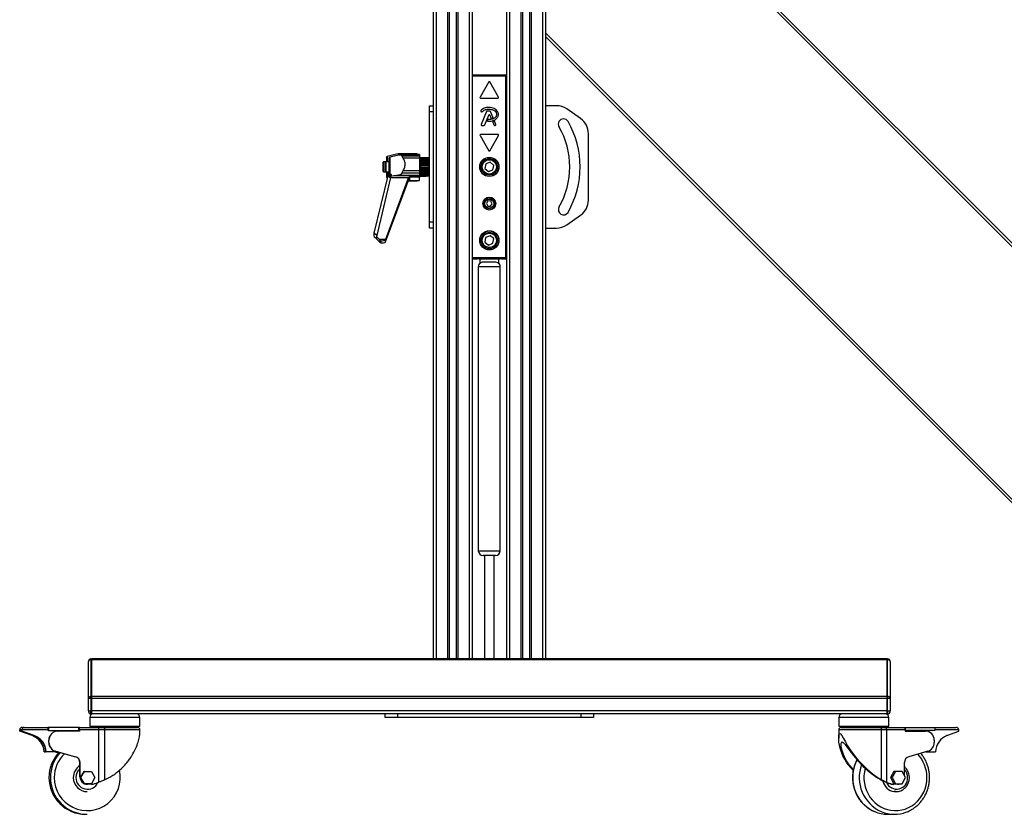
# Model space of a CAD drawing. Header units: millimetres. Extents: x 0 to 420, y 0 to 297.
# Tile 34 of 69: x 92 to 149, y 175 to 222. Entities that reach past the tile are written whole.
import ezdxf

# ---------------------------------------------------------------- set-up
doc = ezdxf.new("R2010")
doc.units = ezdxf.units.MM

msp = doc.modelspace()

# ---------------------------------------------------------------- linework, layer by layer
at = {"color": 7, "linetype": 'Continuous', "lineweight": 25}
for p, q in [((115.96238, 238.33793), (115.96238, 184.29539)), ((116.14132, 238.33793), (116.14132, 184.29539)), ((116.81059, 238.33793), (116.81059, 184.29539)), ((116.90005, 238.33793), (116.90005, 184.29539)), ((117.31525, 238.33793), (117.31525, 184.29539)), ((117.4047, 238.33793), (117.4047, 184.29539)), ((118.07397, 238.33793), (118.07397, 184.29539)), ((118.25292, 238.33793), (118.25292, 184.29539)), ((120.25715, 238.33793), (120.25715, 184.29539)), ((120.4361, 238.33793), (120.4361, 184.29539)), ((121.10536, 238.33793), (121.10536, 184.29539)), ((121.19482, 238.33793), (121.19482, 184.29539)), ((121.61002, 238.33793), (121.61002, 184.29539)), ((121.69947, 238.33793), (121.69947, 184.29539)), ((122.36874, 238.33793), (122.36874, 184.29539)), ((122.54769, 238.33793), (122.54769, 184.29539)), ((122.54769, 235.87205), (168.30897, 190.11077)), ((122.54769, 235.66959), (168.20774, 190.00955)), ((122.54769, 220.89019), (160.81804, 182.61985)), ((122.54769, 220.68774), (160.71681, 182.51862)), ((118.25292, 218.43527), (120.25715, 218.43527)), ((118.27322, 218.43286), (118.25292, 218.43286)), ((118.27322, 207.68044), (118.27322, 218.43286)), ((118.28034, 218.42574), (118.27322, 218.43286)), ((118.28097, 218.35291), (118.28034, 218.42574)), ((118.28034, 218.42574), (120.22973, 218.42574)), ((120.2291, 218.35291), (118.28097, 218.35291)), ((118.28097, 207.75977), (118.28097, 218.35291)), ((120.22973, 218.42574), (120.2291, 218.35291)), ((120.2291, 207.75977), (120.2291, 218.35291)), ((120.23685, 218.43286), (120.22973, 218.42574)), ((120.23685, 207.68044), (120.23685, 218.43286)), ((120.25715, 218.43286), (120.23685, 218.43286)), ((119.22404, 218.02128), (118.71339, 217.13682)), ((119.79667, 217.13682), (119.28603, 218.02128)), ((115.74764, 216.63563), (115.96238, 216.63563)), ((115.74764, 216.27773), (115.74764, 216.63563)), ((118.74439, 217.08313), (119.76568, 217.08313)), ((123.17548, 216.63563), (122.54769, 216.63563)), ((115.96238, 216.27773), (115.74764, 216.27773)), ((115.74764, 209.83558), (115.74764, 216.27773)), ((118.76843, 216.29725), (118.79153, 216.27797)), ((119.08483, 216.29542), (118.77433, 215.53492)), ((118.9881, 215.50787), (119.2219, 216.08051)), ((119.29469, 216.31768), (119.11796, 216.31768)), ((119.28817, 216.08051), (119.35116, 215.92622)), ((119.46113, 215.9689), (119.32782, 216.29542)), ((124.59513, 215.87863), (123.79133, 216.44146)), ((118.80746, 215.48561), (118.95496, 215.48561)), ((119.16756, 215.80183), (119.15493, 215.77165)), ((119.45228, 215.67856), (119.52197, 215.50787)), ((119.51389, 215.74328), (119.47129, 215.72497)), ((119.5551, 215.48561), (119.60518, 215.48561)), ((119.63832, 215.53492), (119.56115, 215.72392)), ((118.71339, 214.88955), (119.22404, 214.00508)), ((119.76568, 214.94323), (118.74439, 214.94323)), ((119.28603, 214.00508), (119.79667, 214.88955)), ((125.05297, 211.1142), (125.05297, 214.99911)), ((113.24235, 213.6124), (113.28429, 213.66898)), ((113.91013, 213.81197), (113.28429, 213.66898)), ((113.28429, 213.66898), (113.28429, 213.34297)), ((114.05329, 213.75378), (113.42745, 213.62181)), ((114.14886, 213.77519), (113.51774, 213.64104)), ((115.03184, 213.82337), (113.99723, 213.82337)), ((114.01643, 213.74704), (114.00338, 213.77026)), ((114.00338, 213.77026), (114.1257, 213.77026)), ((114.14654, 213.77469), (114.21761, 213.78471)), ((115.175, 213.77469), (114.14654, 213.77469)), ((114.21761, 213.5644), (114.14654, 213.7044)), ((114.14654, 213.7044), (115.175, 213.7044)), ((114.21761, 213.78471), (114.25377, 213.78361)), ((114.21761, 213.78471), (115.175, 213.78471)), ((115.175, 213.78725), (114.25377, 213.78725)), ((115.03184, 213.82337), (115.03184, 213.78725)), ((115.175, 213.78725), (115.175, 213.78471)), ((115.175, 213.78471), (115.175, 213.77469)), ((115.175, 213.77469), (115.175, 213.7044)), ((115.175, 213.7044), (115.175, 213.5644)), ((113.06579, 213.34297), (113.02761, 213.3048)), ((113.02761, 213.3048), (113.02761, 213.1479)), ((113.02761, 213.1479), (113.02761, 212.80851)), ((113.20895, 213.34297), (113.06579, 213.34297)), ((113.06579, 213.34297), (113.06579, 213.16193)), ((113.06579, 213.16193), (113.06579, 212.77034)), ((113.20895, 213.34297), (113.17077, 213.3048)), ((113.17077, 213.3048), (113.17077, 213.11195)), ((113.17077, 213.11195), (113.17077, 212.80851)), ((113.38551, 213.34297), (113.20895, 213.34297)), ((113.20895, 213.34297), (113.20895, 213.12045)), ((113.20895, 213.12045), (113.20895, 212.77034)), ((113.24235, 213.6124), (113.24235, 213.34297)), ((113.38551, 213.56959), (113.42745, 213.62181)), ((113.38551, 213.56959), (113.38551, 212.68974)), ((113.42745, 213.62181), (113.42745, 212.64836)), ((115.175, 213.5644), (114.21761, 213.5644)), ((115.19647, 213.5935), (115.175, 213.5935)), ((115.175, 213.5644), (115.175, 212.84409)), ((115.19647, 213.17627), (115.19647, 213.5935)), ((115.19647, 213.5934), (115.56869, 213.5934)), ((115.20363, 213.58182), (115.19647, 213.58182)), ((115.19647, 213.57037), (115.20363, 213.57037)), ((115.20363, 213.53274), (115.19647, 213.53274)), ((115.20363, 213.52192), (115.19647, 213.52192)), ((115.19647, 212.51981), (115.19647, 213.17627)), ((115.71185, 213.59292), (115.20363, 213.59292)), ((115.20363, 213.59292), (115.20363, 213.58881)), ((115.20363, 213.58881), (115.71185, 213.58881)), ((115.20363, 213.55894), (115.20363, 213.58881)), ((115.71185, 213.55894), (115.20363, 213.55894)), ((115.20363, 213.55894), (115.20363, 213.54089)), ((115.20363, 213.54089), (115.71185, 213.54089)), ((115.20363, 213.50257), (115.20363, 213.54089)), ((115.73332, 213.50257), (115.20363, 213.50257)), ((115.20363, 213.50257), (115.20363, 213.47579)), ((115.71185, 213.47579), (115.20363, 213.47579)), ((115.20363, 213.47579), (115.20363, 213.44556)), ((115.20363, 213.44556), (115.71185, 213.44556)), ((115.20363, 213.40863), (115.20363, 213.44556)), ((115.73332, 213.40863), (115.20363, 213.40863)), ((115.20363, 213.40863), (115.20363, 213.34802)), ((115.71185, 213.35161), (115.20363, 213.35161)), ((115.20363, 213.35161), (115.20363, 213.31217)), ((115.20363, 213.31217), (115.71185, 213.31217)), ((115.20363, 213.28024), (115.20363, 213.31217)), ((115.73332, 213.28024), (115.20363, 213.28024)), ((115.20363, 213.28024), (115.20363, 213.20695)), ((115.20363, 213.20695), (115.73332, 213.20695)), ((115.20363, 213.19857), (115.20363, 213.20695)), ((115.71185, 213.19857), (115.20363, 213.19857)), ((115.20363, 213.19857), (115.20363, 213.15376)), ((115.20363, 213.15376), (115.71185, 213.15376)), ((115.20363, 213.12996), (115.20363, 213.15376)), ((115.73332, 213.12996), (115.20363, 213.12996)), ((115.20363, 213.12996), (115.20363, 213.05116)), ((115.56869, 213.5934), (115.56917, 213.59292)), ((115.56869, 213.59292), (115.56869, 213.5934)), ((115.71185, 213.59292), (115.71185, 213.58881)), ((115.73332, 213.57187), (115.71185, 213.59292)), ((115.71185, 213.58881), (115.73332, 213.56589)), ((115.71185, 213.54089), (115.71185, 213.55894)), ((115.73332, 213.54277), (115.71185, 213.55894)), ((115.71185, 213.54089), (115.73332, 213.51645)), ((115.71185, 213.44556), (115.71185, 213.47579)), ((115.73332, 213.46609), (115.71185, 213.47579)), ((115.71185, 213.44556), (115.73332, 213.42201)), ((115.71185, 213.31217), (115.71185, 213.35161)), ((115.73332, 213.34932), (115.71185, 213.35161)), ((115.71185, 213.31217), (115.73332, 213.29181)), ((115.73332, 213.20391), (115.71185, 213.19857)), ((115.71185, 213.15376), (115.71185, 213.19857)), ((115.71185, 213.15376), (115.73332, 213.13858)), ((115.73332, 213.55286), (115.71992, 213.55286)), ((115.73332, 213.57187), (115.73332, 213.56589)), ((115.73332, 213.56589), (115.73332, 213.55286)), ((115.73332, 213.54277), (115.73332, 213.55286)), ((115.73332, 213.54277), (115.73332, 213.51645)), ((115.73332, 213.51645), (115.73332, 213.50257)), ((115.73332, 213.46668), (115.73332, 213.50257)), ((115.73332, 213.46609), (115.73332, 213.42201)), ((115.73332, 213.42201), (115.73332, 213.40863)), ((115.74764, 213.41455), (115.73332, 213.41455)), ((115.73332, 213.34802), (115.73332, 213.40863)), ((115.73332, 213.34932), (115.73332, 213.29181)), ((115.73332, 213.29181), (115.73332, 213.28024)), ((115.73332, 213.20695), (115.73332, 213.28024)), ((115.73332, 213.20695), (115.73332, 213.20391)), ((115.73332, 213.20391), (115.73332, 213.13858)), ((115.73332, 213.13858), (115.73332, 213.12996)), ((115.73332, 213.05116), (115.73332, 213.12996)), ((119.04788, 213.23828), (118.99417, 212.96806)), ((119.30874, 213.32687), (119.04788, 213.23828)), ((119.5159, 213.14525), (119.30874, 213.32687)), ((119.46219, 212.87503), (119.5159, 213.14525)), ((112.52656, 209.19041), (113.34359, 212.53072)), ((113.02761, 212.80851), (113.06579, 212.77034)), ((113.06579, 212.77034), (113.20895, 212.77034)), ((113.17077, 212.80851), (113.20895, 212.77034)), ((113.20895, 212.77034), (113.38551, 212.77034)), ((113.24235, 212.77034), (113.24235, 212.46367)), ((113.24397, 212.77034), (113.28429, 212.73848)), ((113.28429, 212.77034), (113.28429, 212.73848)), ((113.28436, 212.7384), (113.28429, 212.73848)), ((113.28436, 212.7384), (113.3214, 212.73333)), ((113.28436, 212.7384), (113.28436, 212.4004)), ((113.3214, 212.44), (113.3214, 212.73333)), ((113.34359, 212.53072), (113.38551, 212.53072)), ((113.35995, 212.6078), (113.38551, 212.61427)), ((113.38551, 212.68974), (113.42745, 212.64836)), ((113.38551, 212.68974), (113.38551, 212.50313)), ((113.38551, 212.50313), (113.42745, 212.44354)), ((113.42752, 212.64828), (113.42745, 212.64836)), ((113.42752, 212.64828), (113.46456, 212.64197)), ((113.42752, 212.64828), (113.42752, 212.44345)), ((113.46456, 212.43441), (113.46456, 212.64197)), ((113.50311, 212.51471), (113.67446, 212.55263)), ((113.67446, 212.55263), (113.83034, 212.57189)), ((113.67446, 212.55263), (115.175, 212.55263)), ((113.83034, 212.57189), (115.175, 212.57189)), ((114.14654, 212.68383), (114.21761, 212.84409)), ((115.175, 212.68383), (114.14654, 212.68383)), ((114.21761, 212.84409), (115.175, 212.84409)), ((115.175, 212.84409), (115.175, 212.68383)), ((115.175, 212.68383), (115.175, 212.57189)), ((115.175, 212.57189), (115.175, 212.55263)), ((115.175, 212.55263), (115.175, 212.45011)), ((115.175, 212.51981), (115.19647, 212.51981)), ((115.19647, 212.59139), (115.20363, 212.59139)), ((115.20363, 212.56632), (115.19647, 212.56632)), ((115.19647, 212.54942), (115.20363, 212.54942)), ((115.20363, 212.52278), (115.19647, 212.52278)), ((115.19647, 212.51991), (115.56869, 212.51991)), ((115.20363, 213.05116), (115.73332, 213.05116)), ((115.20363, 213.03163), (115.20363, 213.05116)), ((115.71185, 213.03163), (115.20363, 213.03163)), ((115.20363, 213.03163), (115.20363, 212.98585)), ((115.20363, 212.98585), (115.71185, 212.98585)), ((115.20363, 212.9725), (115.20363, 212.98585)), ((115.73332, 212.9725), (115.20363, 212.9725)), ((115.20363, 212.9725), (115.20363, 212.89591)), ((115.20363, 212.89591), (115.73332, 212.89591)), ((115.20363, 212.86714), (115.20363, 212.89591)), ((115.71185, 212.86714), (115.20363, 212.86714)), ((115.20363, 212.86714), (115.20363, 212.82487)), ((115.20363, 212.82487), (115.71185, 212.82487)), ((115.20363, 212.82328), (115.20363, 212.82487)), ((115.73332, 212.82328), (115.20363, 212.82328)), ((115.20363, 212.82328), (115.20363, 212.7564)), ((115.20363, 212.7564), (115.73332, 212.7564)), ((115.20363, 212.7212), (115.20363, 212.7564)), ((115.71185, 212.7212), (115.20363, 212.7212)), ((115.20363, 212.7212), (115.20363, 212.68658)), ((115.20363, 212.68658), (115.71185, 212.68658)), ((115.20363, 212.68658), (115.20363, 212.64628)), ((115.20363, 212.64628), (115.73332, 212.64628)), ((115.20363, 212.6081), (115.20363, 212.64628)), ((115.71185, 212.6081), (115.20363, 212.6081)), ((115.20363, 212.6081), (115.20363, 212.58451)), ((115.20363, 212.58451), (115.71185, 212.58451)), ((115.20363, 212.58451), (115.20363, 212.57632)), ((115.20363, 212.57632), (115.73332, 212.57632)), ((115.20363, 212.5389), (115.20363, 212.57632)), ((115.71185, 212.5389), (115.20363, 212.5389)), ((115.20363, 212.5389), (115.20363, 212.52866)), ((115.20363, 212.52866), (115.71185, 212.52866)), ((115.20363, 212.52039), (115.20363, 212.52866)), ((115.71185, 212.52039), (115.20363, 212.52039)), ((115.56869, 212.51991), (115.56869, 212.52039)), ((115.56869, 212.51991), (115.56917, 212.52039)), ((115.73332, 213.04408), (115.71185, 213.03163)), ((115.71185, 212.98585), (115.71185, 213.03163)), ((115.71185, 212.98585), (115.73332, 212.97734)), ((115.73332, 212.88549), (115.71185, 212.86714)), ((115.71185, 212.82487), (115.71185, 212.86714)), ((115.71185, 212.82487), (115.73332, 212.82386)), ((115.73332, 212.74365), (115.71185, 212.7212)), ((115.71185, 212.68658), (115.71185, 212.7212)), ((115.71185, 212.68658), (115.73332, 212.69317)), ((115.73332, 212.63244), (115.71185, 212.6081)), ((115.71185, 212.58451), (115.71185, 212.6081)), ((115.71185, 212.58451), (115.73332, 212.59806)), ((115.73332, 212.56277), (115.71185, 212.5389)), ((115.71185, 212.52866), (115.73332, 212.54784)), ((115.73332, 212.54144), (115.71185, 212.52039)), ((115.71185, 212.52866), (115.71185, 212.5389)), ((115.73332, 213.05116), (115.73332, 213.04408)), ((115.73332, 213.04408), (115.73332, 212.97734)), ((115.73332, 212.97734), (115.73332, 212.9725)), ((115.73332, 212.89591), (115.73332, 212.9725)), ((115.73332, 212.89591), (115.73332, 212.88549)), ((115.73332, 212.88549), (115.73332, 212.82386)), ((115.73332, 212.82386), (115.73332, 212.82328)), ((115.73332, 212.7564), (115.73332, 212.82328)), ((115.73332, 212.7564), (115.73332, 212.74365)), ((115.73332, 212.74365), (115.73332, 212.69317)), ((115.73332, 212.69876), (115.74764, 212.69876)), ((115.73332, 212.64628), (115.73332, 212.69691)), ((115.73332, 212.64628), (115.73332, 212.63244)), ((115.73332, 212.63244), (115.73332, 212.59806)), ((115.73332, 212.57632), (115.73332, 212.59695)), ((115.73332, 212.57632), (115.73332, 212.56277)), ((115.73332, 212.56277), (115.73332, 212.54784)), ((115.73332, 212.54784), (115.73332, 212.54144)), ((118.99417, 212.96806), (119.20132, 212.78644)), ((119.20132, 212.78644), (119.46219, 212.87503)), ((112.66972, 208.95767), (113.48675, 212.43883)), ((114.51021, 212.39443), (113.18014, 208.803)), ((113.18014, 208.67941), (114.51021, 212.21295)), ((113.21949, 208.87849), (114.51021, 212.33559)), ((114.51021, 212.27179), (113.21949, 208.8147)), ((113.24235, 212.46367), (113.28429, 212.40048)), ((113.28436, 212.4004), (113.28429, 212.40048)), ((113.28436, 212.4004), (113.31009, 212.39374)), ((113.42752, 212.44345), (113.42745, 212.44354)), ((113.42752, 212.44345), (113.46456, 212.43441)), ((113.48675, 212.43883), (114.54828, 212.43883)), ((114.50694, 212.32682), (114.58742, 212.32682)), ((114.51021, 212.33559), (114.51021, 212.39443)), ((114.51021, 212.21295), (114.51021, 212.27179)), ((114.52721, 212.24024), (115.03184, 212.24024)), ((114.58742, 212.32682), (114.58742, 212.39061)), ((115.175, 212.45011), (114.59093, 212.45011)), ((114.59093, 212.45011), (114.59093, 212.26746)), ((114.59093, 212.26746), (115.175, 212.26746)), ((115.03184, 212.24024), (115.03184, 212.26746)), ((115.175, 212.26746), (115.175, 212.45011)), ((119.17682, 211.06267), (119.08308, 210.91823)), ((119.08308, 210.91823), (119.1613, 210.76483)), ((119.34877, 211.0537), (119.17682, 211.06267)), ((119.33325, 210.75587), (119.42699, 210.90031)), ((119.42699, 210.90031), (119.34877, 211.0537)), ((119.1613, 210.76483), (119.33325, 210.75587)), ((123.79133, 209.67185), (124.59513, 210.23468)), ((115.74764, 209.83558), (115.96238, 209.83558)), ((115.74764, 209.47768), (115.74764, 209.83558)), ((112.68393, 209.042), (112.52656, 209.19041)), ((112.52656, 208.98234), (112.52656, 209.19041)), ((115.96238, 209.47768), (115.74764, 209.47768)), ((122.54769, 209.47768), (123.17548, 209.47768)), ((112.52656, 208.98234), (112.66972, 208.85109)), ((112.82709, 208.803), (112.66972, 208.95767)), ((112.66972, 208.83158), (112.66972, 208.95767)), ((112.66972, 208.83158), (112.82709, 208.67941)), ((112.68951, 209.042), (112.68393, 209.042)), ((113.18014, 208.803), (112.82709, 208.803)), ((112.90778, 208.61562), (112.92687, 208.61562)), ((112.90986, 208.61707), (112.90986, 208.70396)), ((113.16125, 208.74798), (113.16125, 208.63323)), ((113.21949, 208.8147), (113.21949, 208.87849)), ((119.03931, 208.93324), (118.99877, 208.66074)), ((118.99877, 208.66074), (119.2145, 208.48938)), ((119.29557, 209.03438), (119.03931, 208.93324)), ((119.2145, 208.48938), (119.47076, 208.59053)), ((119.51129, 208.86303), (119.29557, 209.03438)), ((119.47076, 208.59053), (119.51129, 208.86303)), ((118.27322, 207.68044), (118.25292, 207.68044)), ((118.25292, 207.67804), (118.53915, 207.67804)), ((118.28034, 207.68756), (118.27322, 207.68044)), ((118.28034, 207.68756), (118.28097, 207.75977)), ((120.22973, 207.68756), (118.28034, 207.68756)), ((118.28097, 207.75977), (120.2291, 207.75977)), ((118.53915, 207.67804), (118.53916, 207.67898)), ((118.64653, 207.67991), (119.86354, 207.67991)), ((118.71819, 207.41969), (118.71819, 207.67991)), ((118.94508, 207.50924), (119.56498, 207.50924)), ((119.79188, 207.67991), (119.79188, 207.41969)), ((119.97091, 207.67898), (119.97092, 207.67804)), ((119.97092, 207.67804), (120.25715, 207.67804)), ((120.2291, 207.75977), (120.22973, 207.68756)), ((120.23685, 207.68044), (120.22973, 207.68756)), ((120.25715, 207.68044), (120.23685, 207.68044)), ((118.61082, 207.22292), (118.61082, 190.61647)), ((119.89925, 207.22292), (118.61082, 207.22292)), ((119.89925, 190.61647), (119.89925, 207.22292)), ((118.61082, 190.61647), (119.89925, 190.61647)), ((119.61293, 190.33015), (118.89714, 190.33015)), ((118.96872, 190.33015), (118.96872, 184.29539)), ((119.54135, 184.29539), (119.54135, 190.33015)), ((95.9559, 184.24298), (95.9559, 184.29539)), ((95.9559, 184.29539), (95.99169, 184.29539)), ((142.51838, 184.29539), (95.99169, 184.29539)), ((95.99169, 184.24298), (95.99169, 184.29539)), ((95.99169, 184.29539), (95.99169, 184.24298)), ((142.51838, 184.24298), (142.51838, 184.29539)), ((142.51838, 184.29539), (142.55417, 184.29539)), ((142.51838, 184.24298), (142.51838, 184.29539)), ((142.55417, 184.29539), (142.55417, 184.24298)), ((95.81274, 184.15223), (95.81274, 184.14175)), ((95.81274, 181.99182), (95.81274, 184.14175)), ((95.99169, 184.24298), (95.9559, 184.24298)), ((95.9559, 184.24298), (95.9559, 182.09305)), ((142.51838, 184.24298), (95.99169, 184.24298)), ((95.99169, 182.09305), (95.99169, 184.24298)), ((95.99169, 184.24298), (95.99169, 182.09305)), ((142.51838, 182.09305), (142.51838, 184.24298)), ((142.55417, 184.24298), (142.51838, 184.24298)), ((142.51838, 182.09305), (142.51838, 184.24298)), ((142.55417, 182.09305), (142.55417, 184.24298)), ((142.69733, 184.14175), (142.69733, 184.15223)), ((142.69733, 184.14175), (142.69733, 181.99182)), ((95.81274, 181.99182), (95.81274, 181.96651)), ((95.9559, 181.96651), (95.9559, 182.09305)), ((95.9559, 182.09305), (95.99169, 182.09305)), ((142.51838, 182.09305), (95.99169, 182.09305)), ((95.99169, 181.96651), (95.99169, 182.09305)), ((95.99169, 182.09305), (95.99169, 181.96651)), ((142.51838, 181.96651), (142.51838, 182.09305)), ((142.51838, 182.09305), (142.55417, 182.09305)), ((142.51838, 181.96651), (142.51838, 182.09305)), ((142.55417, 182.09305), (142.55417, 181.96651)), ((142.69733, 181.96651), (142.69733, 181.99182)), ((95.9559, 181.96651), (95.81274, 181.96651)), ((95.81274, 181.25326), (95.81274, 181.96651)), ((95.99169, 181.96651), (95.9559, 181.96651)), ((95.9559, 181.96651), (95.9559, 181.25326)), ((142.51838, 181.96651), (95.99169, 181.96651)), ((95.99169, 181.25326), (95.99169, 181.96651)), ((95.99169, 181.96651), (95.99169, 181.25326)), ((142.51838, 181.25326), (142.51838, 181.96651)), ((142.55417, 181.96651), (142.51838, 181.96651)), ((142.51838, 181.25326), (142.51838, 181.96651)), ((142.69733, 181.96651), (142.55417, 181.96651)), ((142.55417, 181.25326), (142.55417, 181.96651)), ((142.69733, 181.96651), (142.69733, 181.25326)), ((95.81274, 181.25326), (95.81274, 181.21747)), ((95.81274, 181.25326), (95.9559, 181.25326)), ((95.88432, 180.85957), (95.88432, 180.35852)), ((97.44437, 180.85957), (95.88432, 180.85957)), ((95.9559, 181.07431), (95.9559, 181.25326)), ((95.9559, 181.25326), (95.99169, 181.25326)), ((95.99169, 181.07431), (95.9559, 181.07431)), ((142.51838, 181.25326), (95.99169, 181.25326)), ((95.99169, 181.07431), (95.99169, 181.25326)), ((95.99169, 181.25326), (95.99169, 181.07431)), ((142.51838, 181.07431), (95.99169, 181.07431)), ((98.81908, 180.85957), (97.44437, 180.85957)), ((98.81908, 180.35852), (98.81908, 180.85957)), ((113.17077, 180.85957), (113.17077, 181.07431)), ((113.88657, 180.85957), (113.17077, 180.85957)), ((113.88657, 181.07431), (113.88657, 180.85957)), ((124.6235, 180.85957), (113.88657, 180.85957)), ((124.6235, 180.85957), (124.6235, 181.07431)), ((125.33929, 180.85957), (124.6235, 180.85957)), ((125.33929, 181.07431), (125.33929, 180.85957)), ((139.69099, 180.85957), (139.69099, 180.35852)), ((142.62575, 180.85957), (139.69099, 180.85957)), ((142.51838, 181.07431), (142.51838, 181.25326)), ((142.51838, 181.25326), (142.55417, 181.25326)), ((142.51838, 181.07431), (142.51838, 181.25326)), ((142.55417, 181.07431), (142.51838, 181.07431)), ((142.55417, 181.25326), (142.69733, 181.25326)), ((142.55417, 181.25326), (142.55417, 181.07431)), ((142.62575, 180.35852), (142.62575, 180.85957)), ((142.69733, 181.21747), (142.69733, 181.25326)), ((91.9397, 180.28694), (92.0482, 180.28694)), ((92.0482, 180.28694), (93.44121, 180.28694)), ((93.46381, 180.28694), (93.44121, 180.28694)), ((93.46381, 180.28694), (93.46381, 180.10799)), ((95.24973, 180.28694), (93.46381, 180.28694)), ((95.27641, 180.28694), (95.24973, 180.28694)), ((95.24973, 180.10799), (95.24973, 180.28694)), ((95.27641, 180.28694), (96.40609, 180.28694)), ((95.88432, 180.35852), (97.44437, 180.35852)), ((96.40609, 180.28694), (96.81104, 180.28694)), ((96.81104, 180.28694), (98.67592, 180.28694)), ((97.44437, 180.35852), (98.81908, 180.35852)), ((139.69099, 180.35852), (142.62575, 180.35852)), ((139.83415, 180.28694), (142.09734, 180.28694)), ((142.09734, 180.28694), (142.44894, 180.28694)), ((142.44894, 180.28694), (143.52884, 180.28694)), ((143.52884, 180.28694), (143.6059, 180.28694)), ((143.6059, 180.10799), (143.6059, 180.28694)), ((143.6059, 180.28694), (145.31311, 180.28694)), ((145.31311, 180.28694), (145.31311, 180.10799)), ((145.31311, 180.28694), (146.53747, 180.28694)), ((91.91437, 180.14378), (91.78779, 180.14378)), ((91.78779, 180.0722), (91.78779, 180.14378)), ((91.78779, 180.0722), (91.80135, 180.0722)), ((92.51295, 179.80773), (91.78779, 180.0722)), ((91.9008, 180.0722), (91.80135, 180.0722)), ((92.52651, 179.80773), (91.80135, 180.0722)), ((91.9008, 180.0722), (92.62597, 179.80773)), ((91.9008, 180.0722), (91.91437, 180.0722)), ((93.45025, 180.14378), (91.91437, 180.14378)), ((91.91437, 180.0722), (91.91437, 180.14378)), ((92.63953, 179.80773), (91.91437, 180.0722)), ((92.51295, 179.80773), (92.52651, 179.80773)), ((92.62597, 179.80773), (92.63953, 179.80773)), ((93.45025, 180.10799), (93.45025, 180.14378)), ((93.46381, 180.10799), (93.45025, 180.10799)), ((93.46381, 180.10799), (95.24973, 180.10799)), ((94.02627, 180.0722), (94.03531, 180.0722)), ((95.28545, 180.0722), (94.03531, 180.0722)), ((95.23617, 180.10799), (95.06144, 180.0722)), ((95.13175, 180.08957), (95.13175, 180.0722)), ((95.14079, 180.0722), (95.14079, 180.09151)), ((95.24973, 180.14378), (95.27641, 180.14378)), ((95.27641, 180.14378), (95.27641, 180.0722)), ((95.28545, 180.14378), (95.28545, 180.0722)), ((96.41513, 180.14378), (95.28545, 180.14378)), ((96.41513, 177.07736), (96.41513, 180.14378)), ((96.75259, 180.14378), (96.41513, 180.14378)), ((96.75259, 180.14378), (96.75259, 177.2179)), ((98.81908, 180.14378), (96.75259, 180.14378)), ((98.81908, 179.9155), (98.81908, 180.14378)), ((98.81908, 179.91228), (98.81908, 179.9155)), ((139.69099, 180.14378), (139.69099, 179.6619)), ((142.19885, 180.14378), (139.69099, 180.14378)), ((142.19885, 177.2179), (142.19885, 180.14378)), ((142.49185, 180.14378), (142.19885, 180.14378)), ((142.49185, 180.14378), (142.49185, 177.07736)), ((143.57175, 180.14378), (142.49185, 180.14378)), ((143.57175, 180.14378), (143.57175, 180.0722)), ((143.6059, 180.10799), (143.57175, 180.10799)), ((143.57175, 180.10332), (143.70856, 180.0722)), ((143.57175, 180.0722), (144.7668, 180.0722)), ((145.31311, 180.10799), (143.6059, 180.10799)), ((146.71696, 180.14378), (145.31311, 180.14378)), ((146.02375, 179.80773), (146.71696, 180.0722)), ((146.71696, 180.0722), (146.71696, 180.14378)), ((93.49953, 179.53535), (93.49049, 179.53535)), ((93.49049, 179.40784), (93.49049, 179.53535)), ((93.49049, 179.40784), (93.49953, 179.40784)), ((93.49953, 179.40784), (93.49953, 179.53535)), ((145.27897, 179.53535), (145.27897, 179.40784)), ((93.21652, 178.85535), (93.23008, 178.85535)), ((93.30152, 178.85535), (93.23008, 178.85535)), ((93.30152, 179.04901), (93.30152, 178.85535)), ((93.30152, 178.85535), (93.32954, 178.85535)), ((93.32954, 178.85535), (93.3431, 178.85535)), ((94.01096, 178.85535), (93.3431, 178.85535)), ((93.8663, 178.85535), (94.06242, 178.8014)), ((93.87534, 178.85535), (94.06423, 178.80339)), ((93.89348, 178.89015), (93.88444, 178.89015)), ((93.88444, 178.89015), (95.0495, 178.56969)), ((93.89348, 178.89015), (95.05854, 178.56969)), ((95.0495, 178.56969), (95.05854, 178.56969)), ((144.90238, 178.89015), (143.78866, 178.56969)), ((144.78144, 178.85535), (145.35118, 178.85535)), ((95.32117, 178.22456), (95.31213, 178.22456)), ((95.31213, 177.38797), (95.31213, 178.22456)), ((95.32117, 177.38797), (95.32117, 178.22456)), ((143.53761, 177.45974), (143.53761, 178.22456)), ((95.31213, 177.38797), (95.32117, 177.38797)), ((95.34897, 177.35218), (95.55518, 177.71007)), ((95.36705, 177.35218), (95.57327, 177.71007)), ((95.57327, 177.71007), (95.55518, 177.71007)), ((95.57327, 177.71007), (95.98571, 177.71007)), ((95.98571, 177.71007), (96.19193, 177.35218)), ((142.91964, 177.71007), (142.7225, 177.35218)), ((143.00545, 177.71007), (142.80832, 177.35218)), ((143.00545, 177.71007), (142.91964, 177.71007)), ((143.39972, 177.71007), (143.00545, 177.71007)), ((143.59685, 177.35218), (143.39972, 177.71007)), ((95.36705, 177.35218), (95.34897, 177.35218)), ((95.55518, 176.99428), (95.34897, 177.35218)), ((95.57327, 176.99428), (95.36705, 177.35218)), ((95.57327, 176.99428), (95.55518, 176.99428)), ((95.98571, 176.99428), (95.57327, 176.99428)), ((95.74979, 176.95849), (95.74075, 176.95849)), ((95.97958, 176.95849), (95.74979, 176.95849)), ((96.19193, 177.35218), (95.98571, 176.99428)), ((142.80832, 177.35218), (142.7225, 177.35218)), ((142.7225, 177.35218), (142.91964, 176.99428)), ((142.75705, 176.97375), (142.79996, 176.97375)), ((142.80832, 177.35218), (143.00545, 176.99428)), ((142.9082, 176.95849), (142.8653, 176.95849)), ((143.12788, 176.95849), (142.9082, 176.95849)), ((143.00545, 176.99428), (142.91964, 176.99428)), ((143.00545, 176.99428), (143.39972, 176.99428)), ((143.39972, 176.99428), (143.59685, 177.35218)), ((95.7388, 176.52901), (95.74332, 176.52901)), ((143.0095, 176.52901), (143.03095, 176.52901)), ((95.64387, 175.20479), (95.72524, 175.20479)), ((142.55896, 175.20479), (142.94513, 175.20479))]:
    msp.add_line(p, q, dxfattribs=at)
at = {"color": 7, "linetype": 'Continuous', "lineweight": 25, "flags": 128}
for points in [[(96.75259, 180.14378), (96.75371, 180.17171), (96.75703, 180.19856), (96.76244, 180.22331), (96.7697, 180.24501), (96.77856, 180.26281), (96.78867, 180.27604), (96.79963, 180.28419), (96.81104, 180.28694)], [(142.49185, 180.14378), (142.49103, 180.17171), (142.48859, 180.19856), (142.48462, 180.22331), (142.47929, 180.24501), (142.47278, 180.26281), (142.46536, 180.27604), (142.45732, 180.28419), (142.44894, 180.28694)], [(143.52884, 180.28694), (143.53721, 180.28419), (143.54526, 180.27604), (143.55268, 180.26281), (143.55918, 180.24501), (143.56452, 180.22331), (143.56849, 180.19856), (143.57093, 180.17171), (143.57175, 180.14378)], [(140.54429, 177.79233), (140.39456, 177.93575), (140.16803, 178.21994), (140.04086, 178.42211), (139.93434, 178.62952), (139.77675, 179.06553), (139.70644, 179.4257), (139.6931, 179.58103), (139.69245, 179.72931), (139.70689, 179.8504), (139.73308, 179.9153), (139.76298, 179.92869), (139.80003, 179.90599), (139.8646, 179.81968), (139.96648, 179.64369), (140.07856, 179.4436), (140.21445, 179.21352), (140.36345, 178.98098), (140.53099, 178.7432), (140.7132, 178.50888), (140.9948, 178.18837), (141.30927, 177.87947), (141.55189, 177.67076), (141.80376, 177.47786), (141.99923, 177.34319), (142.18679, 177.22515), (142.19885, 177.2179), (142.19885, 177.2179)], [(140.55088, 177.81956), (140.54766, 177.82244), (140.30379, 178.09823), (140.11083, 178.38947), (139.96472, 178.69533), (139.87056, 178.99695), (139.84147, 179.16107), (139.8349, 179.30655), (139.85136, 179.39633), (139.89525, 179.43317), (139.95436, 179.40491), (140.05405, 179.29805), (140.16499, 179.15226), (140.28413, 178.98904), (140.54815, 178.6446), (140.84534, 178.29719), (141.11116, 178.02402), (141.39351, 177.76687), (141.61185, 177.5893), (141.82791, 177.42954), (141.96709, 177.33452), (142.09734, 177.25046), (142.09734, 177.25046)], [(140.76415, 178.38753), (140.69964, 178.25384), (140.61754, 178.03784), (140.55819, 177.8138), (140.52231, 177.58435), (140.5103, 177.35218), (140.52231, 177.12), (140.55819, 176.89055), (140.61754, 176.66651), (140.69964, 176.45051), (140.80355, 176.24508), (140.92803, 176.05263), (141.07164, 175.87542), (141.23268, 175.71552), (141.40928, 175.57481), (141.59935, 175.45493), (141.7958, 175.35935)], [(141.24103, 177.89894), (141.24039, 177.89667), (141.19271, 177.68173), (141.16871, 177.46251), (141.16871, 177.24184), (141.19271, 177.02262), (141.24039, 176.80769), (141.31114, 176.59985), (141.40402, 176.40183), (141.51784, 176.21619), (141.6511, 176.04537), (141.80207, 175.89158), (141.96878, 175.75683), (142.14906, 175.64288), (142.34056, 175.55121), (142.54077, 175.48302), (142.7471, 175.4392), (142.95685, 175.42032), (143.16728, 175.42662), (143.37566, 175.45802), (143.57926, 175.51412), (143.77544, 175.59418), (143.96163, 175.69715), (144.13541, 175.82171), (144.29451, 175.96621), (144.43686, 176.12879), (144.5606, 176.30731), (144.66412, 176.49945), (144.74606, 176.70271), (144.80537, 176.91444), (144.84127, 177.13187), (144.85329, 177.35218), (144.85329, 177.35218)], [(143.03095, 176.52901), (142.99572, 176.52984), (142.94094, 176.53444)]]:
    msp.add_lwpolyline(points, dxfattribs=at)
at = {"color": 7, "linetype": 'Continuous', "lineweight": 25}
for centre, radius in [((119.25503, 213.05665), 0.56036), ((119.25503, 213.05665), 0.55474), ((119.25503, 213.05665), 0.47721), ((119.25503, 213.05665), 0.41994), ((119.25503, 210.90927), 0.37892), ((119.25503, 210.90927), 0.37579), ((119.25503, 210.90927), 0.29825), ((119.25503, 210.90927), 0.26246), ((119.25503, 208.76188), 0.56036), ((119.25503, 208.76188), 0.55474), ((119.25503, 208.76188), 0.47721), ((119.25503, 208.76188), 0.41994)]:
    msp.add_circle(centre, radius, dxfattribs=at)
for centre, radius, start, end in [((119.25503, 218.00339), 0.03579, 30, 150), ((118.74439, 217.11892), 0.03579, 150, 270), ((119.76568, 217.11892), 0.03579, 270, 30), ((123.17548, 215.56194), 1.07369, 55, 90), ((118.79136, 216.32473), 0.03579, 138.8059027, 230.1668901), ((118.81446, 216.30546), 0.03579, 230.1668901, 318.9770905), ((119.11796, 216.28189), 0.03579, 90, 157.7907116), ((119.25503, 216.06698), 0.03579, 22.209261, 157.7907107), ((119.29469, 216.28189), 0.03579, 22.2092914, 90), ((119.428, 215.95537), 0.03579, 292.3787029, 22.2092914), ((118.80746, 215.5214), 0.03579, 157.7907115, 270), ((118.95496, 215.5214), 0.03579, 270, 337.7907107), ((119.18795, 215.75784), 0.03579, 157.2904935, 266.6713494), ((119.20058, 215.78802), 0.03579, 90.0349954, 157.2904935), ((119.3843, 215.93975), 0.03579, 202.209261, 286.9349786), ((119.48541, 215.69209), 0.03579, 113.2458373, 202.2092685), ((119.52802, 215.71039), 0.03579, 22.2092572, 113.2458373), ((119.5551, 215.5214), 0.03579, 202.2092685, 270), ((119.60518, 215.5214), 0.03579, 270, 22.2092572), ((123.59431, 215.56194), 0.30421, 30, 210), ((119.25503, 213.05665), 4.70635, 330, 30), ((119.25503, 213.05665), 5.31478, 330, 30), ((123.97928, 214.99911), 1.07369, 0, 55), ((118.74439, 214.90744), 0.03579, 90, 210), ((119.76568, 214.90744), 0.03579, 330, 90), ((119.25503, 214.02298), 0.03579, 210, 330), ((114.59025, 212.30496), 0.0857, 91.8932724, 159.0613785), ((114.59025, 212.24116), 0.0857, 91.8932724, 159.0613785), ((123.97928, 211.1142), 1.07369, 305, 0), ((123.59431, 210.55137), 0.30421, 150, 330), ((123.17548, 210.55137), 1.07369, 270, 305), ((118.89714, 207.22292), 0.28632, 128.7355249, 180), ((119.61293, 207.22292), 0.28632, 360, 51.2672799), ((118.89714, 190.61647), 0.28632, 180, 270), ((119.61293, 190.61647), 0.28632, 270, 360), ((95.9559, 184.15223), 0.14316, 90, 180), ((142.55417, 184.15223), 0.14316, 0, 90), ((95.938, 184.11644), 0.1278, 81.950533, 168.5782463), ((142.57206, 184.11644), 0.1278, 11.4217537, 98.049467), ((95.938, 181.96651), 0.1278, 81.950533, 168.5782463), ((142.57206, 181.96651), 0.1278, 11.4217537, 98.049467), ((95.9559, 181.21747), 0.14316, 180, 270), ((96.09906, 180.85957), 0.21474, 90, 180), ((98.60434, 180.85957), 0.21474, 0, 90), ((139.90573, 180.85957), 0.21474, 90, 180), ((142.41101, 180.85957), 0.21474, 0, 90), ((142.55417, 181.21747), 0.14316, 270, 0), ((92.87677, 180.17942), 0.57459, 356.443139, 10.7842298), ((94.71197, 180.17942), 0.57459, 356.443139, 10.7842298), ((95.84165, 180.17942), 0.57459, 356.443139, 10.7842298), ((98.67592, 180.14378), 0.14316, 0, 90), ((139.83415, 180.14378), 0.14316, 90, 180), ((142.07224, 180.16157), 0.12785, 351.9991613, 78.6795854), ((92.14453, 178.79949), 1.07344, 2.9825836, 69.9272938), ((92.15809, 178.79949), 1.07344, 2.9825836, 69.9272938), ((92.25755, 178.79949), 1.07344, 2.9825836, 69.9272938), ((92.27111, 178.79949), 1.07344, 2.9825836, 69.9272938), ((94.0268, 179.53589), 0.53631, 90.0573022, 180.0571878), ((94.03584, 179.53589), 0.53631, 90.0573022, 180.0571878), ((144.75416, 179.54741), 0.52494, 358.6838878, 88.6204515), ((146.41951, 178.81458), 1.0691, 111.7266182, 177.8146282), ((94.02716, 179.40749), 0.53667, 179.962592, 254.576895), ((94.0362, 179.40749), 0.53667, 179.962592, 254.576895), ((144.74568, 179.39995), 0.53334, 287.0857118, 0.8478692), ((95.65026, 177.35258), 2.14949, 136.4673839, 180.0107021), ((95.73167, 177.35257), 2.14953, 137.1184371, 180.0104676), ((95.74435, 177.3526), 1.93433, 133.8632135, 180.0124895), ((94.95435, 178.22479), 0.35778, 359.962592, 74.576895), ((94.96339, 178.22479), 0.35778, 359.962592, 74.576895), ((143.89313, 178.22982), 0.35556, 107.0857118, 180.8478692), ((142.87737, 177.36133), 1.97595, 359.7344883, 43.4498579), ((95.74526, 177.35249), 0.82346, 121.7352739, 180.0219805), ((143.07542, 177.35131), 2.18316, 159.7635569, 245.8348626), ((95.73915, 177.34985), 1.92914, 179.9310142, 12.7725344), ((95.75424, 177.35234), 0.68052, 130.5163516, 180.0142118), ((95.74165, 177.38776), 0.42953, 179.9725067, 243.4900305), ((95.75072, 177.38777), 0.42955, 179.9736032, 241.5476098), ((143.0256, 177.35476), 0.69701, 359.7875381, 42.7284028), ((95.64578, 177.3498), 2.14501, 179.936646, 269.9488639), ((95.72746, 177.35011), 2.14532, 179.9448693, 269.9406407), ((95.74416, 177.35137), 0.82235, 179.9435364, 269.9419736), ((95.75221, 177.35091), 0.67849, 179.8932254, 334.5288365), ((95.74076, 177.38641), 0.42792, 246.4002151, 269.9975224), ((95.74981, 177.38641), 0.42792, 246.4002151, 269.9975224), ((95.97958, 177.38631), 0.42782, 270.0004296, 285.3483413), ((95.05439, 180.7572), 3.92338, 285.3478131, 290.2934838), ((143.04978, 177.32688), 0.79989, 192.8035802, 262.1800441), ((143.75982, 180.46559), 3.63297, 248.8490375, 253.9773022), ((143.07748, 177.32374), 0.64575, 203.8151244, 2.5241227), ((143.80273, 180.46559), 3.63297, 248.8490375, 253.9773022), ((142.86537, 177.3506), 0.39212, 253.9637359, 269.988957), ((142.90828, 177.3506), 0.39212, 253.9637359, 269.988957), ((143.12744, 177.35298), 0.3945, 270.063325, 294.5943842), ((142.56021, 177.17237), 1.96758, 247.1386663, 269.9636431), ((142.94507, 177.16751), 1.96259, 247.1101472, 291.4423739)]:
    msp.add_arc(centre, radius, start, end, dxfattribs=at)
for centre, major_axis, ratio, start_param, end_param in [((113.34271, 212.56663), (0.02319, 0.10735), 0.08105718, 4.38889596, 5.12341314), ((113.53648, 212.5527), (0.48029, 2.22303), 0.08098373, 1.54111246, 1.56350594), ((113.48587, 212.45902), (0.0242, 0.10736), 0.04891597, 4.53424064, 5.26875782), ((113.67964, 212.79611), (0.50129, 2.22347), 0.04886243, 1.68630668, 1.70870016), ((114.59093, 212.36555), (0.0859, 0), 0.98278001, 2.09042242, 2.7925268), ((114.59093, 212.18454), (0.0859, 0), 0.9669394, 2.09042242, 2.7925268), ((112.82404, 208.78685), (-0.08535, 0.08535), 0.11282804, 3.2947732, 4.789211), ((112.82404, 208.70151), (-0.08535, 0.08535), 0.11282804, 1.71868008, 3.21311788), ((113.60884, 208.78685), (0.69956, 0.0838), 0.02697207, 2.26183672, 3.09753412), ((113.60884, 208.70151), (0.69956, 0.0838), 0.02697207, 3.17918945, 4.01488685), ((113.18125, 208.78685), (0.03065, 0.08587), 0.0719839, 1.40730707, 2.06604747), ((113.18125, 208.70151), (0.03065, 0.08587), 0.0719839, 3.81909759, 4.47783799), ((118.64653, 207.67898), (0.10737, 0), 0.0087262, 1.57079633, 3.1415165), ((119.86354, 207.67898), (0.10737, 0), 0.0087262, 0.00007615, 1.57079633), ((91.9397, 180.14378), (0.15191, 0), 0.94236654, 1.57079633, 3.14159265), ((92.0482, 180.14378), (0, 0.14316), 0.93484931, 0, 1.57079633), ((146.53747, 180.14378), (0.17949, 0), 0.79760572, 0, 1.57079633)]:
    msp.add_ellipse(centre, major_axis=major_axis, ratio=ratio, start_param=start_param, end_param=end_param, dxfattribs=at)
for points, knots in [([(119.22753, 216.5374), (119.18054, 216.5347), (119.08514, 216.52922), (118.95714, 216.48793), (118.84618, 216.42887), (118.79168, 216.37516), (118.76443, 216.3483)], [0, 0, 0, 0, 0.273697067, 0.555668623, 0.777779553, 1, 1, 1, 1]), ([(119.18587, 215.72211), (119.24751, 215.72257), (119.3638, 215.72344), (119.52137, 215.77394), (119.63783, 215.84365), (119.71098, 215.91946), (119.75483, 215.98716), (119.77647, 216.04298), (119.78535, 216.08836), (119.78889, 216.13988), (119.77905, 216.21057), (119.73793, 216.30465), (119.65907, 216.39711), (119.5403, 216.47478), (119.39273, 216.52759), (119.28439, 216.53402), (119.22753, 216.5374)], [0, 0, 0, 0, 0.11735319, 0.22141323, 0.31240811, 0.3742876, 0.42130986, 0.46598312, 0.48783682, 0.50961399, 0.56460822, 0.62241534, 0.7039898, 0.79319256, 0.89144332, 1, 1, 1, 1]), ([(118.84146, 216.28197), (118.88807, 216.32139), (118.9849, 216.4033), (119.14007, 216.43472), (119.26894, 216.4366), (119.366, 216.42496), (119.47442, 216.39226), (119.57334, 216.33567), (119.64304, 216.25972), (119.6768, 216.18858), (119.686, 216.13759), (119.68337, 216.09908), (119.67398, 216.058), (119.65139, 216.00978), (119.61289, 215.96284), (119.57105, 215.92826), (119.52868, 215.89798), (119.48065, 215.87225), (119.41382, 215.84679), (119.31949, 215.82708), (119.24283, 215.82497), (119.20056, 215.82381)], [0, 0, 0, 0, 0.10895489, 0.22636905, 0.27560103, 0.34257816, 0.40203032, 0.47952677, 0.54576439, 0.58486244, 0.62062854, 0.63799607, 0.65436013, 0.69663122, 0.73283654, 0.76327153, 0.79457489, 0.82690408, 0.86149286, 0.92363016, 1, 1, 1, 1]), ([(119.39472, 215.90551), (119.40356, 215.90833), (119.41938, 215.91339), (119.43481, 215.91955), (119.44162, 215.92228)], [0, 0, 0, 0, 0.55813865, 1, 1, 1, 1]), ([(113.99723, 213.82331), (113.99704, 213.82333), (113.99328, 213.82366), (113.96487, 213.82068), (113.93385, 213.81574), (113.91013, 213.81197)], [0, 0, 0, 0, 0.0126715, 0.24492865, 1, 1, 1, 1]), ([(114.00338, 213.77026), (114.00137, 213.77385), (113.99613, 213.78319), (113.96587, 213.80105), (113.93428, 213.80723), (113.91013, 213.81197)], [0, 0, 0, 0, 0.12760806, 0.33282749, 1, 1, 1, 1]), ([(114.14654, 213.77469), (114.14453, 213.77424), (114.13929, 213.77307), (114.10903, 213.76627), (114.07744, 213.75919), (114.05329, 213.75378)], [0, 0, 0, 0, 0.12760823, 0.33282789, 1, 1, 1, 1]), ([(114.14654, 213.7044), (114.14453, 213.70839), (114.13929, 213.71882), (114.10903, 213.73956), (114.07744, 213.74762), (114.05329, 213.75378)], [0, 0, 0, 0, 0.12760806, 0.33282749, 1, 1, 1, 1]), ([(114.21761, 212.84409), (114.25124, 212.90866), (114.31876, 213.03829), (114.34092, 213.24999), (114.29957, 213.43006), (114.24317, 213.52251), (114.21761, 213.5644)], [0, 0, 0, 0, 0.274427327, 0.55093428, 0.796470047, 1, 1, 1, 1]), ([(113.3214, 212.73333), (113.328, 212.73176), (113.34121, 212.72862), (113.35738, 212.71577), (113.36834, 212.69856), (113.37353, 212.67827), (113.3717, 212.66448), (113.37078, 212.65755)], [0, 0, 0, 0, 0.20043192, 0.4010268, 0.59862214, 0.79852681, 1, 1, 1, 1]), ([(113.46456, 212.64197), (113.47116, 212.64017), (113.48437, 212.63658), (113.50054, 212.62311), (113.5115, 212.60543), (113.51669, 212.58487), (113.51486, 212.57109), (113.51394, 212.56417)], [0, 0, 0, 0, 0.200431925, 0.401026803, 0.598622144, 0.798526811, 1, 1, 1, 1]), ([(113.83034, 212.57189), (113.8756, 212.57763), (113.96571, 212.58905), (114.06443, 212.61841), (114.12109, 212.65104), (114.14008, 212.66739), (114.14521, 212.68046), (114.14654, 212.68383)], [0, 0, 0, 0, 0.39845976, 0.79325806, 0.88076273, 0.96923058, 1, 1, 1, 1]), ([(113.48313, 212.42642), (113.48199, 212.42727), (113.47655, 212.43131), (113.46986, 212.43304), (113.46456, 212.43441)], [0, 0, 0, 0, 0.209297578, 1, 1, 1, 1]), ([(114.59093, 212.45011), (114.58123, 212.44925), (114.56625, 212.44793), (114.55296, 212.4412), (114.54828, 212.43883)], [0, 0, 0, 0, 0.64730512, 1, 1, 1, 1]), ([(114.59093, 212.26746), (114.58123, 212.26668), (114.56625, 212.26548), (114.55296, 212.25894), (114.54828, 212.25664)], [0, 0, 0, 0, 0.64730512, 1, 1, 1, 1]), ([(118.71819, 207.41969), (118.74459, 207.44117), (118.79734, 207.48406), (118.88004, 207.50668), (118.92937, 207.50862), (118.94508, 207.50924)], [0, 0, 0, 0, 0.4058297, 0.8107082, 1, 1, 1, 1]), ([(119.56498, 207.50924), (119.60429, 207.50568), (119.68229, 207.4986), (119.75642, 207.45396), (119.78798, 207.42346), (119.79188, 207.41969)], [0, 0, 0, 0, 0.471042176, 0.934681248, 1, 1, 1, 1]), ([(96.75259, 177.2179), (96.85681, 177.26937), (97.03639, 177.35804), (97.2907, 177.51925), (97.53967, 177.70194), (97.80286, 177.93477), (98.03341, 178.18701), (98.21265, 178.42127), (98.39807, 178.70186), (98.57356, 179.0397), (98.69368, 179.36135), (98.75743, 179.58219), (98.79233, 179.73021), (98.81234, 179.84315), (98.82088, 179.90933), (98.81904, 179.91543), (98.81902, 179.9155)], [0, 0, 0, 0, 0.09100049, 0.15680515, 0.22407165, 0.32116431, 0.42101872, 0.48889904, 0.5567946, 0.69626734, 0.8114183, 0.86253894, 0.9140014, 0.96208636, 0.99959059, 1, 1, 1, 1]), ([(143.66854, 175.34367), (143.68195, 175.34832), (143.76219, 175.37615), (143.90178, 175.44783), (144.08437, 175.55864), (144.25434, 175.6902), (144.41073, 175.83876), (144.55167, 176.00342), (144.67573, 176.18229), (144.78158, 176.37354), (144.86809, 176.57515), (144.93434, 176.78501), (144.97962, 177.0009), (145.00022, 177.19096), (145.00485, 177.34884), (145.00058, 177.50673), (144.98116, 177.69364), (144.93681, 177.90991), (144.87134, 178.12028), (144.78573, 178.32276), (144.67974, 178.51417), (144.57992, 178.6645), (144.50969, 178.74479), (144.48708, 178.77065)], [0, 0, 0, 0, 0.01061852, 0.06354079, 0.11648721, 0.16946327, 0.22247252, 0.27551665, 0.32859561, 0.38170789, 0.43485082, 0.48802094, 0.54121419, 0.59442614, 0.62612966, 0.65542189, 0.70864143, 0.761879, 0.81511297, 0.86833785, 0.92154811, 0.97473819, 1, 1, 1, 1]), ([(140.76085, 178.39595), (140.73064, 178.33623), (140.66749, 178.21141), (140.59581, 178.00973), (140.54114, 177.79634), (140.50821, 177.57796), (140.49679, 177.35721), (140.5072, 177.13635), (140.53927, 176.91774), (140.59271, 176.70368), (140.66694, 176.49646), (140.76118, 176.29827), (140.87445, 176.11123), (141.00552, 175.9373), (141.15305, 175.77842), (141.31532, 175.63593), (141.4911, 175.5126), (141.64972, 175.42068), (141.75247, 175.37859), (141.78951, 175.36342)], [0, 0, 0, 0, 0.05565453, 0.11631173, 0.17699735, 0.23770652, 0.29843399, 0.35917428, 0.41992082, 0.4806667, 0.54140581, 0.60213186, 0.6628385, 0.72351949, 0.78416903, 0.84478213, 0.90535504, 0.96588576, 1, 1, 1, 1]), ([(142.93967, 176.53528), (142.98018, 176.53196), (143.0644, 176.52507), (143.19222, 176.54271), (143.31853, 176.58106), (143.43694, 176.64102), (143.54419, 176.7203), (143.6374, 176.81692), (143.71404, 176.92826), (143.77199, 177.05131), (143.80899, 177.1805), (143.82153, 177.28223), (143.82346, 177.36481), (143.8196, 177.44978), (143.79952, 177.56569), (143.75498, 177.69529), (143.68979, 177.81484), (143.61713, 177.91232), (143.56047, 177.96168), (143.53761, 177.9816)], [0, 0, 0, 0, 0.059797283, 0.124320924, 0.188817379, 0.253331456, 0.317907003, 0.382576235, 0.447356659, 0.512251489, 0.577252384, 0.639037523, 0.658125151, 0.695270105, 0.760413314, 0.825618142, 0.890803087, 0.95593573, 1, 1, 1, 1]), ([(96.75259, 177.2179), (96.67081, 177.18134), (96.56125, 177.13235), (96.44469, 177.08848), (96.41513, 177.07736)], [0, 0, 0, 0, 0.7463404, 1, 1, 1, 1]), ([(142.44894, 177.07736), (142.40066, 177.09709), (142.30265, 177.13715), (142.18622, 177.19667), (142.1228, 177.23505), (142.09734, 177.25046)], [0, 0, 0, 0, 0.36757435, 0.74615129, 1, 1, 1, 1]), ([(142.49185, 177.07736), (142.41127, 177.11138), (142.30328, 177.15697), (142.21998, 177.20557), (142.19885, 177.2179)], [0, 0, 0, 0, 0.746282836, 1, 1, 1, 1])]:
    msp.add_open_spline(points, degree=3, knots=knots, dxfattribs=at)

doc.saveas('drawing.dxf')
